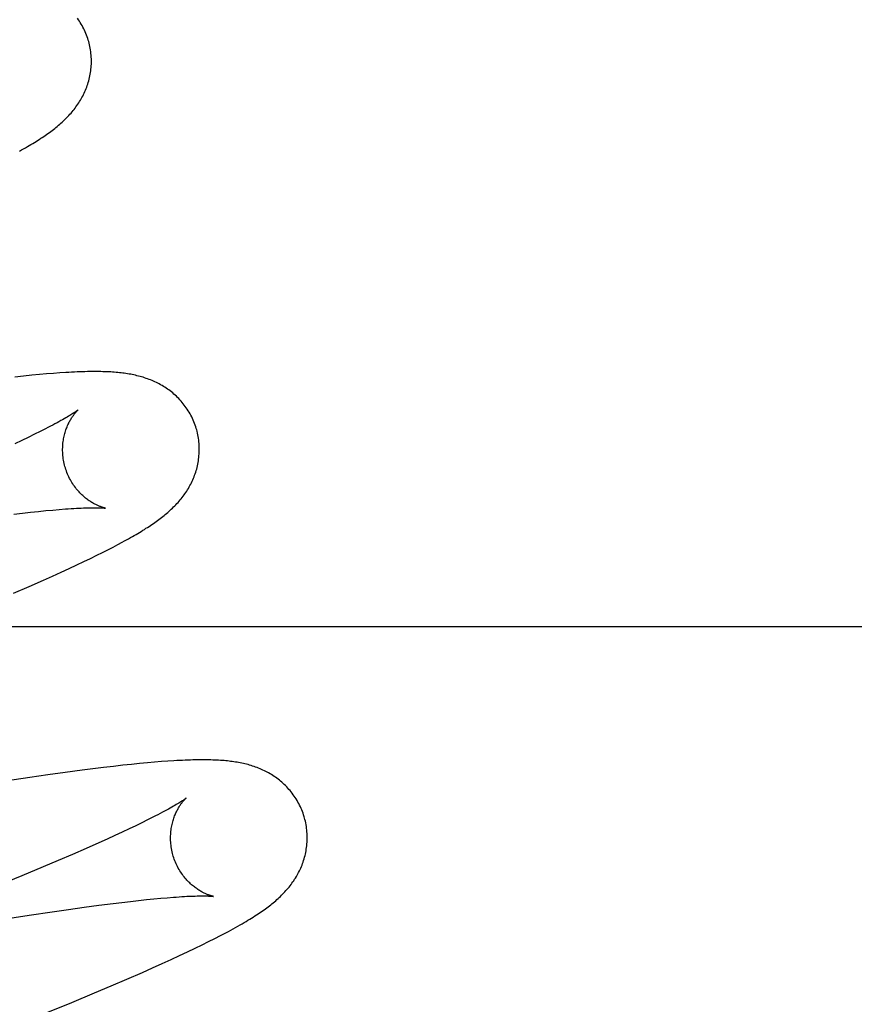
# Model space of a CAD drawing. Header units: inches. Extents: x 0 to 268, y 0 to 174.
# Tile 34 of 92: x 91.195 to 91.318, y 88.11 to 88.254. Entities that reach past the tile are written whole.
import ezdxf

# ---------------------------------------------------------------- set-up
doc = ezdxf.new("R2010")
doc.units = ezdxf.units.IN
doc.header["$LTSCALE"] = 14.749625
doc.header["$MEASUREMENT"] = 0
doc.linetypes.add('HIDDEN', pattern=[0.2, 0.1, -0.1])
doc.layers.add('DEFAULT_2', color=8, linetype='HIDDEN')

msp = doc.modelspace()

# ---------------------------------------------------------------- linework, layer by layer
at = {"layer": 'DEFAULT_2', "color": 8, "linetype": 'HIDDEN'}
for p, q in [((91.19605, 88.20174), (91.19477, 88.20161)), ((91.19725, 88.20186), (91.19605, 88.20174)), ((91.19837, 88.20197), (91.19725, 88.20186)), ((91.19943, 88.20206), (91.19837, 88.20197)), ((91.20042, 88.20214), (91.19943, 88.20206)), ((91.20136, 88.20221), (91.20042, 88.20214)), ((91.19765, 88.19323), (91.19675, 88.19279)), ((91.19849, 88.19364), (91.19765, 88.19323)), ((91.19927, 88.19404), (91.19849, 88.19364)), ((91.19579, 88.19233), (91.19477, 88.19186)), ((91.19675, 88.19279), (91.19579, 88.19233)), ((91.19463, 88.18156), (91.19589, 88.1817)), ((91.19589, 88.1817), (91.19708, 88.18184)), ((91.19708, 88.18184), (91.19822, 88.18196)), ((91.19822, 88.18196), (91.1993, 88.18207)), ((91.1993, 88.18207), (91.20032, 88.18216)), ((91.20032, 88.18216), (91.20128, 88.18224)), ((91.20915, 88.17674), (91.20984, 88.1771)), ((91.20984, 88.1771), (91.2105, 88.17746)), ((91.20676, 88.17553), (91.20761, 88.17595)), ((91.20761, 88.17595), (91.2084, 88.17635)), ((91.2084, 88.17635), (91.20915, 88.17674)), ((91.20273, 88.17361), (91.20384, 88.17412)), ((91.20384, 88.17412), (91.20488, 88.17462)), ((91.20488, 88.17462), (91.20585, 88.17508)), ((91.20585, 88.17508), (91.20676, 88.17553)), ((91.2003, 88.1725), (91.20156, 88.17307)), ((91.20156, 88.17307), (91.20273, 88.17361)), ((91.19686, 88.17097), (91.19898, 88.17191)), ((91.19898, 88.17191), (91.2003, 88.1725)), ((91.19459, 88.16999), (91.19686, 88.17097)), ((91.03969, 88.16512), (91.53969, 88.16512)), ((91.21622, 88.14535), (91.21523, 88.14527)), ((91.21716, 88.14542), (91.21622, 88.14535)), ((91.20461, 88.1441), (91.20214, 88.14377)), ((91.20621, 88.1443), (91.20461, 88.1441)), ((91.20774, 88.14449), (91.20621, 88.1443)), ((91.20919, 88.14466), (91.20774, 88.14449)), ((91.21056, 88.14482), (91.20919, 88.14466)), ((91.21184, 88.14495), (91.21056, 88.14482)), ((91.21304, 88.14507), (91.21184, 88.14495)), ((91.21417, 88.14518), (91.21304, 88.14507)), ((91.21523, 88.14527), (91.21417, 88.14518)), ((91.19699, 88.14304), (91.19337, 88.1425)), ((91.1996, 88.14341), (91.19699, 88.14304)), ((91.20214, 88.14377), (91.1996, 88.14341)), ((91.21421, 88.13682), (91.21336, 88.1364)), ((91.21499, 88.13721), (91.21421, 88.13682)), ((91.2115, 88.1355), (91.21048, 88.13503)), ((91.21246, 88.13596), (91.2115, 88.1355)), ((91.21336, 88.1364), (91.21246, 88.13596)), ((91.20827, 88.13401), (91.20709, 88.13348)), ((91.2094, 88.13453), (91.20827, 88.13401)), ((91.21048, 88.13503), (91.2094, 88.13453)), ((91.20521, 88.13265), (91.20322, 88.13178)), ((91.20709, 88.13348), (91.20521, 88.13265)), ((91.20322, 88.13178), (91.20112, 88.13088)), ((91.19892, 88.12995), (91.19582, 88.12865)), ((91.20112, 88.13088), (91.19892, 88.12995)), ((91.19582, 88.12865), (91.19255, 88.12731)), ((91.21289, 88.12505), (91.21403, 88.12517)), ((91.21403, 88.12517), (91.21511, 88.12528)), ((91.21511, 88.12528), (91.21613, 88.12537)), ((91.21613, 88.12537), (91.21708, 88.12545)), ((91.20023, 88.12339), (91.20262, 88.12374)), ((91.20262, 88.12374), (91.20491, 88.12406)), ((91.20491, 88.12406), (91.20708, 88.12435)), ((91.20708, 88.12435), (91.20914, 88.12461)), ((91.20914, 88.12461), (91.21045, 88.12477)), ((91.21045, 88.12477), (91.2117, 88.12491)), ((91.2117, 88.12491), (91.21289, 88.12505)), ((91.19246, 88.12222), (91.19688, 88.1229)), ((91.19688, 88.1229), (91.20023, 88.12339)), ((91.22313, 88.11902), (91.22403, 88.11948)), ((91.22403, 88.11948), (91.22487, 88.11991)), ((91.22004, 88.11753), (91.22114, 88.11805)), ((91.22114, 88.11805), (91.22217, 88.11855)), ((91.22217, 88.11855), (91.22313, 88.11902)), ((91.21763, 88.1164), (91.21887, 88.11698)), ((91.21887, 88.11698), (91.22004, 88.11753)), ((91.21345, 88.11453), (91.21491, 88.11518)), ((91.21491, 88.11518), (91.21631, 88.1158)), ((91.21631, 88.1158), (91.21763, 88.1164)), ((91.21118, 88.11354), (91.21345, 88.11453)), ((91.20644, 88.11152), (91.20885, 88.11254)), ((91.20885, 88.11254), (91.21118, 88.11354)), ((91.2031, 88.11013), (91.20644, 88.11152)), ((91.19961, 88.10869), (91.2031, 88.11013))]:
    msp.add_line(p, q, dxfattribs=at)
for points in [[(91.20559, 88.25067), (91.20552, 88.25089), (91.20545, 88.25113), (91.20536, 88.25138), (91.20527, 88.25162), (91.20518, 88.25186), (91.20508, 88.2521), (91.20497, 88.25233), (91.20486, 88.25256), (91.20474, 88.25279), (91.20462, 88.25302), (91.20449, 88.25324), (91.20436, 88.25346), (91.20422, 88.25367), (91.20408, 88.25388), (91.20394, 88.25409)], [(91.19546, 88.23466), (91.19576, 88.23483), (91.19605, 88.23499), (91.19633, 88.23515), (91.19661, 88.23531), (91.19687, 88.23547), (91.19713, 88.23563), (91.19739, 88.23578), (91.19764, 88.23593), (91.19788, 88.23608), (91.19811, 88.23623), (91.19835, 88.23638), (91.19857, 88.23653), (91.19879, 88.23667), (91.19901, 88.23682), (91.19922, 88.23696), (91.19943, 88.23711), (91.19963, 88.23725), (91.19983, 88.2374), (91.20003, 88.23754), (91.20023, 88.23769), (91.20042, 88.23783), (91.20061, 88.23798), (91.20079, 88.23813), (91.20097, 88.23828), (91.20116, 88.23843), (91.20134, 88.23858), (91.20151, 88.23873), (91.20169, 88.23889), (91.20186, 88.23905), (91.20203, 88.23921), (91.2022, 88.23937), (91.20236, 88.23954), (91.20253, 88.23971), (91.20269, 88.23988), (91.20284, 88.24005), (91.203, 88.24022), (91.20315, 88.2404), (91.2033, 88.24058), (91.20344, 88.24076), (91.20359, 88.24095), (91.20372, 88.24113), (91.20386, 88.24132), (91.20399, 88.24151), (91.20412, 88.2417), (91.20424, 88.2419), (91.20437, 88.2421), (91.20448, 88.2423), (91.2046, 88.24251), (91.20471, 88.24272), (91.20482, 88.24293), (91.20492, 88.24314), (91.20502, 88.24336), (91.20511, 88.24358), (91.2052, 88.2438), (91.20529, 88.24402), (91.20537, 88.24424), (91.20544, 88.24447), (91.20551, 88.2447), (91.20558, 88.24493), (91.20564, 88.24517), (91.2057, 88.24541), (91.20575, 88.24565), (91.2058, 88.24589), (91.20584, 88.24614), (91.20588, 88.24638), (91.20591, 88.24663), (91.20593, 88.24689), (91.20595, 88.24714), (91.20597, 88.24739), (91.20597, 88.24765), (91.20597, 88.2479), (91.20597, 88.24816), (91.20596, 88.24842), (91.20594, 88.24868), (91.20592, 88.24893), (91.20589, 88.24919), (91.20585, 88.24945), (91.20581, 88.2497), (91.20576, 88.24996), (91.2057, 88.25021), (91.20564, 88.25046), (91.20559, 88.25067)], [(91.22138, 88.19388), (91.22131, 88.1941), (91.22124, 88.19434), (91.22115, 88.19459), (91.22106, 88.19483), (91.22097, 88.19507), (91.22087, 88.19531), (91.22076, 88.19555), (91.22065, 88.19578), (91.22053, 88.19601), (91.22041, 88.19624), (91.22028, 88.19646), (91.22014, 88.19668), (91.22001, 88.19689), (91.21986, 88.1971), (91.21972, 88.19731), (91.21957, 88.19751), (91.21941, 88.19771), (91.21925, 88.1979), (91.21909, 88.19809), (91.21892, 88.19828), (91.21875, 88.19846), (91.21858, 88.19863), (91.21841, 88.1988), (91.21823, 88.19896), (91.21805, 88.19912), (91.21787, 88.19928), (91.21768, 88.19943), (91.2175, 88.19958), (91.21731, 88.19972), (91.21711, 88.19986), (91.21692, 88.19999), (91.21672, 88.20012), (91.21652, 88.20025), (91.21632, 88.20037), (91.21611, 88.20048), (91.21591, 88.2006), (91.2157, 88.20071), (91.21549, 88.20081), (91.21528, 88.20091), (91.21507, 88.201), (91.21486, 88.2011), (91.21464, 88.20118), (91.21443, 88.20127), (91.21421, 88.20135), (91.21399, 88.20142), (91.21377, 88.2015), (91.21354, 88.20157), (91.21332, 88.20164), (91.21309, 88.2017), (91.21287, 88.20176), (91.21264, 88.20181), (91.21241, 88.20187), (91.21219, 88.20192), (91.21196, 88.20196), (91.21173, 88.20201), (91.2115, 88.20205), (91.21126, 88.20209), (91.21103, 88.20212), (91.21079, 88.20216), (91.21056, 88.20219), (91.21032, 88.20222), (91.21007, 88.20224), (91.20983, 88.20227), (91.20958, 88.20229), (91.20932, 88.20231), (91.20906, 88.20233), (91.2088, 88.20235), (91.20852, 88.20236), (91.20824, 88.20237), (91.20796, 88.20238), (91.20766, 88.20239), (91.20736, 88.2024), (91.20705, 88.20241), (91.20673, 88.20241), (91.20641, 88.20241), (91.20608, 88.20241), (91.20574, 88.2024), (91.20539, 88.2024), (91.20503, 88.20239), (91.20466, 88.20238), (91.20428, 88.20237), (91.2039, 88.20235), (91.2035, 88.20234), (91.20309, 88.20232), (91.20268, 88.20229), (91.20225, 88.20227), (91.20136, 88.20221)], [(91.20406, 88.19682), (91.20405, 88.19681), (91.20403, 88.1968), (91.20401, 88.19678), (91.20398, 88.19676), (91.20394, 88.19673), (91.20389, 88.1967), (91.20383, 88.19665), (91.20377, 88.1966), (91.20369, 88.19655), (91.20359, 88.19649), (91.20349, 88.19642), (91.20338, 88.19634), (91.20325, 88.19626), (91.20311, 88.19617), (91.20296, 88.19608), (91.2028, 88.19598), (91.20262, 88.19587), (91.20243, 88.19575), (91.20222, 88.19563), (91.202, 88.1955), (91.20176, 88.19537), (91.2015, 88.19523), (91.20123, 88.19508), (91.20095, 88.19492), (91.20064, 88.19476), (91.20032, 88.19459), (91.19999, 88.19441), (91.19963, 88.19423), (91.19927, 88.19404)], [(91.20211, 88.18853), (91.20205, 88.18872), (91.202, 88.18896), (91.20195, 88.18919), (91.2019, 88.18943), (91.20187, 88.18966), (91.20184, 88.1899), (91.20181, 88.19013), (91.20179, 88.19037), (91.20178, 88.1906), (91.20177, 88.19083), (91.20177, 88.19106), (91.20178, 88.19128), (91.20179, 88.19151), (91.2018, 88.19173), (91.20182, 88.19194), (91.20185, 88.19216), (91.20188, 88.19236), (91.20191, 88.19257), (91.20195, 88.19277), (91.20199, 88.19297), (91.20204, 88.19316), (91.20209, 88.19334), (91.20214, 88.19352), (91.20219, 88.1937), (91.20225, 88.19387), (91.20231, 88.19403), (91.20237, 88.19419), (91.20243, 88.19435), (91.20249, 88.1945), (91.20255, 88.19464), (91.20262, 88.19478), (91.20268, 88.19492), (91.20275, 88.19504), (91.20282, 88.19517), (91.20288, 88.19529), (91.20295, 88.1954), (91.20302, 88.19551), (91.20308, 88.19562), (91.20315, 88.19572), (91.20321, 88.19582), (91.20328, 88.19591), (91.20334, 88.196), (91.2034, 88.19608), (91.20346, 88.19616), (91.20352, 88.19624), (91.20358, 88.19631), (91.20363, 88.19638), (91.20369, 88.19644), (91.20374, 88.1965), (91.20379, 88.19655), (91.20383, 88.1966), (91.20387, 88.19665), (91.20391, 88.19669), (91.20395, 88.19672), (91.20398, 88.19675), (91.204, 88.19677), (91.20403, 88.19679), (91.20404, 88.19681), (91.20405, 88.19682), (91.20406, 88.19682)], [(91.2105, 88.17746), (91.21081, 88.17763), (91.21111, 88.17779), (91.21141, 88.17796), (91.21169, 88.17812), (91.21197, 88.17828), (91.21224, 88.17843), (91.21251, 88.17859), (91.21276, 88.17874), (91.21301, 88.17889), (91.21326, 88.17904), (91.2135, 88.17919), (91.21373, 88.17933), (91.21396, 88.17948), (91.21419, 88.17962), (91.21441, 88.17977), (91.21463, 88.17991), (91.21484, 88.18005), (91.21505, 88.1802), (91.21525, 88.18034), (91.21546, 88.18048), (91.21566, 88.18063), (91.21585, 88.18077), (91.21604, 88.18092), (91.21623, 88.18106), (91.21642, 88.18121), (91.21661, 88.18135), (91.21679, 88.1815), (91.21697, 88.18165), (91.21715, 88.18181), (91.21732, 88.18196), (91.2175, 88.18212), (91.21767, 88.18228), (91.21784, 88.18244), (91.21801, 88.1826), (91.21817, 88.18277), (91.21833, 88.18293), (91.21849, 88.1831), (91.21865, 88.18328), (91.21881, 88.18345), (91.21896, 88.18363), (91.21911, 88.18381), (91.21925, 88.18399), (91.21939, 88.18417), (91.21953, 88.18436), (91.21966, 88.18455), (91.21979, 88.18474), (91.21992, 88.18493), (91.22004, 88.18513), (91.22017, 88.18533), (91.22028, 88.18553), (91.2204, 88.18573), (91.22051, 88.18594), (91.22062, 88.18615), (91.22072, 88.18637), (91.22082, 88.18658), (91.22091, 88.1868), (91.221, 88.18702), (91.22108, 88.18724), (91.22116, 88.18746), (91.22124, 88.18769), (91.22131, 88.18792), (91.22138, 88.18815), (91.22144, 88.18839), (91.22149, 88.18863), (91.22155, 88.18887), (91.22159, 88.18911), (91.22163, 88.18936), (91.22167, 88.1896), (91.2217, 88.18985), (91.22172, 88.1901), (91.22174, 88.19036), (91.22176, 88.19061), (91.22176, 88.19086), (91.22176, 88.19112), (91.22176, 88.19138), (91.22175, 88.19163), (91.22173, 88.19189), (91.22171, 88.19215), (91.22168, 88.1924), (91.22164, 88.19266), (91.2216, 88.19291), (91.22155, 88.19317), (91.22149, 88.19342), (91.22143, 88.19367), (91.22138, 88.19388)], [(91.20805, 88.18243), (91.20806, 88.18243), (91.20805, 88.18243), (91.20804, 88.18243), (91.20802, 88.18243), (91.20799, 88.18244), (91.20796, 88.18245), (91.20791, 88.18246), (91.20787, 88.18247), (91.20781, 88.18248), (91.20776, 88.1825), (91.20769, 88.18252), (91.20762, 88.18254), (91.20755, 88.18256), (91.20747, 88.18259), (91.20739, 88.18262), (91.2073, 88.18265), (91.20721, 88.18268), (91.20712, 88.18272), (91.20702, 88.18276), (91.20692, 88.1828), (91.20682, 88.18285), (91.20671, 88.1829), (91.20661, 88.18295), (91.20649, 88.18301), (91.20638, 88.18307), (91.20627, 88.18313), (91.20615, 88.1832), (91.20603, 88.18327), (91.2059, 88.18335), (91.20578, 88.18343), (91.20565, 88.18352), (91.20552, 88.18361), (91.20539, 88.1837), (91.20526, 88.1838), (91.20512, 88.18391), (91.20499, 88.18402), (91.20485, 88.18414), (91.20472, 88.18426), (91.20458, 88.18439), (91.20444, 88.18452), (91.2043, 88.18466), (91.20417, 88.18481), (91.20403, 88.18496), (91.2039, 88.18512), (91.20376, 88.18528), (91.20363, 88.18545), (91.2035, 88.18563), (91.20337, 88.18581), (91.20325, 88.18599), (91.20313, 88.18618), (91.20301, 88.18638), (91.2029, 88.18658), (91.20279, 88.18678), (91.20269, 88.18699), (91.20259, 88.18721), (91.20249, 88.18742), (91.2024, 88.18764), (91.20232, 88.18787), (91.20224, 88.1881), (91.20217, 88.18833), (91.20211, 88.18853)], [(91.20128, 88.18224), (91.20218, 88.18231), (91.2026, 88.18234), (91.20301, 88.18237), (91.2034, 88.1824), (91.20378, 88.18242), (91.20414, 88.18244), (91.20448, 88.18245), (91.20481, 88.18247), (91.20511, 88.18248), (91.2054, 88.18249), (91.20568, 88.18249), (91.20593, 88.1825), (91.20617, 88.1825), (91.20639, 88.1825), (91.20659, 88.1825), (91.20678, 88.1825), (91.20695, 88.18249), (91.20711, 88.18249), (91.20725, 88.18249), (91.20738, 88.18248), (91.2075, 88.18247), (91.20761, 88.18247), (91.2077, 88.18246), (91.20778, 88.18246), (91.20785, 88.18245), (91.20791, 88.18244), (91.20796, 88.18244), (91.208, 88.18243), (91.20803, 88.18243), (91.20805, 88.18243), (91.20805, 88.18243)], [(91.23717, 88.13709), (91.23711, 88.1373), (91.23703, 88.13755), (91.23694, 88.1378), (91.23685, 88.13804), (91.23676, 88.13828), (91.23666, 88.13852), (91.23655, 88.13876), (91.23644, 88.13899), (91.23632, 88.13922), (91.2362, 88.13944), (91.23607, 88.13967), (91.23594, 88.13989), (91.2358, 88.1401), (91.23566, 88.14031), (91.23551, 88.14052), (91.23536, 88.14072), (91.2352, 88.14092), (91.23504, 88.14111), (91.23488, 88.1413), (91.23472, 88.14148), (91.23455, 88.14166), (91.23438, 88.14184), (91.2342, 88.14201), (91.23402, 88.14217), (91.23384, 88.14233), (91.23366, 88.14249), (91.23348, 88.14264), (91.23329, 88.14278), (91.2331, 88.14293), (91.23291, 88.14306), (91.23271, 88.1432), (91.23251, 88.14333), (91.23231, 88.14345), (91.23211, 88.14357), (91.23191, 88.14369), (91.2317, 88.1438), (91.23149, 88.14391), (91.23128, 88.14402), (91.23107, 88.14412), (91.23086, 88.14421), (91.23065, 88.1443), (91.23044, 88.14439), (91.23022, 88.14447), (91.23, 88.14456), (91.22978, 88.14463), (91.22956, 88.14471), (91.22934, 88.14478), (91.22911, 88.14484), (91.22889, 88.14491), (91.22866, 88.14497), (91.22844, 88.14502), (91.22821, 88.14507), (91.22798, 88.14512), (91.22775, 88.14517), (91.22752, 88.14521), (91.22729, 88.14526), (91.22706, 88.14529), (91.22683, 88.14533), (91.22659, 88.14536), (91.22635, 88.14539), (91.22611, 88.14542), (91.22587, 88.14545), (91.22563, 88.14547), (91.22538, 88.1455), (91.22512, 88.14552), (91.22486, 88.14554), (91.22459, 88.14555), (91.22432, 88.14557), (91.22404, 88.14558), (91.22375, 88.14559), (91.22346, 88.1456), (91.22316, 88.14561), (91.22285, 88.14561), (91.22253, 88.14562), (91.22221, 88.14562), (91.22188, 88.14562), (91.22154, 88.14561), (91.22119, 88.14561), (91.22083, 88.1456), (91.22046, 88.14559), (91.22008, 88.14558), (91.2197, 88.14556), (91.2193, 88.14554), (91.21889, 88.14552), (91.21848, 88.1455), (91.21805, 88.14548), (91.21716, 88.14542)], [(91.21985, 88.14003), (91.21984, 88.14002), (91.21983, 88.14001), (91.2198, 88.13999), (91.21977, 88.13997), (91.21973, 88.13994), (91.21968, 88.13991), (91.21963, 88.13986), (91.21956, 88.13981), (91.21948, 88.13976), (91.21938, 88.13969), (91.21928, 88.13963), (91.21917, 88.13955), (91.21904, 88.13947), (91.2189, 88.13938), (91.21875, 88.13928), (91.21858, 88.13918), (91.21839, 88.13907), (91.2182, 88.13895), (91.21798, 88.13883), (91.21775, 88.1387), (91.21751, 88.13856), (91.21725, 88.13841), (91.21697, 88.13826), (91.21668, 88.1381), (91.21638, 88.13794), (91.21605, 88.13776), (91.21572, 88.13759), (91.21536, 88.1374), (91.21499, 88.13721)], [(91.2179, 88.13173), (91.21785, 88.13193), (91.21779, 88.13217), (91.21774, 88.1324), (91.2177, 88.13264), (91.21766, 88.13287), (91.21763, 88.13311), (91.2176, 88.13334), (91.21758, 88.13357), (91.21757, 88.13381), (91.21756, 88.13404), (91.21756, 88.13426), (91.21757, 88.13449), (91.21758, 88.13471), (91.21759, 88.13493), (91.21761, 88.13515), (91.21764, 88.13536), (91.21767, 88.13557), (91.2177, 88.13578), (91.21774, 88.13598), (91.21778, 88.13617), (91.21783, 88.13636), (91.21788, 88.13655), (91.21793, 88.13673), (91.21798, 88.1369), (91.21804, 88.13707), (91.21809, 88.13724), (91.21815, 88.1374), (91.21822, 88.13755), (91.21828, 88.1377), (91.21834, 88.13785), (91.21841, 88.13799), (91.21847, 88.13812), (91.21854, 88.13825), (91.21861, 88.13837), (91.21867, 88.13849), (91.21874, 88.13861), (91.2188, 88.13872), (91.21887, 88.13883), (91.21894, 88.13893), (91.219, 88.13902), (91.21906, 88.13912), (91.21913, 88.13921), (91.21919, 88.13929), (91.21925, 88.13937), (91.21931, 88.13945), (91.21937, 88.13952), (91.21942, 88.13958), (91.21948, 88.13965), (91.21953, 88.13971), (91.21958, 88.13976), (91.21962, 88.13981), (91.21966, 88.13985), (91.2197, 88.13989), (91.21974, 88.13993), (91.21977, 88.13996), (91.21979, 88.13998), (91.21982, 88.14), (91.21983, 88.14002), (91.21984, 88.14003), (91.21985, 88.14003)], [(91.22487, 88.11991), (91.22527, 88.12012), (91.22565, 88.12032), (91.22603, 88.12052), (91.22639, 88.12072), (91.22674, 88.12091), (91.22708, 88.1211), (91.2274, 88.12128), (91.22772, 88.12146), (91.22803, 88.12164), (91.22832, 88.12181), (91.22861, 88.12198), (91.22888, 88.12214), (91.22915, 88.12231), (91.2294, 88.12247), (91.22965, 88.12262), (91.2299, 88.12278), (91.23013, 88.12293), (91.23036, 88.12308), (91.23059, 88.12323), (91.2308, 88.12338), (91.23102, 88.12353), (91.23123, 88.12368), (91.23143, 88.12382), (91.23163, 88.12397), (91.23183, 88.12412), (91.23202, 88.12426), (91.23221, 88.12441), (91.23239, 88.12456), (91.23258, 88.12471), (91.23276, 88.12486), (91.23294, 88.12501), (91.23311, 88.12517), (91.23329, 88.12533), (91.23346, 88.12548), (91.23363, 88.12564), (91.23379, 88.12581), (91.23396, 88.12597), (91.23412, 88.12614), (91.23428, 88.12631), (91.23444, 88.12648), (91.23459, 88.12666), (91.23475, 88.12683), (91.23489, 88.12701), (91.23504, 88.1272), (91.23518, 88.12738), (91.23532, 88.12756), (91.23545, 88.12775), (91.23558, 88.12794), (91.23571, 88.12814), (91.23583, 88.12833), (91.23596, 88.12853), (91.23607, 88.12874), (91.23619, 88.12894), (91.2363, 88.12915), (91.2364, 88.12936), (91.23651, 88.12957), (91.2366, 88.12979), (91.2367, 88.13001), (91.23679, 88.13023), (91.23687, 88.13045), (91.23695, 88.13067), (91.23703, 88.1309), (91.2371, 88.13113), (91.23717, 88.13136), (91.23723, 88.1316), (91.23728, 88.13183), (91.23734, 88.13208), (91.23738, 88.13232), (91.23742, 88.13256), (91.23746, 88.13281), (91.23749, 88.13306), (91.23752, 88.13331), (91.23753, 88.13356), (91.23755, 88.13382), (91.23755, 88.13407), (91.23756, 88.13433), (91.23755, 88.13458), (91.23754, 88.13484), (91.23752, 88.1351), (91.2375, 88.13535), (91.23747, 88.13561), (91.23743, 88.13587), (91.23739, 88.13612), (91.23734, 88.13638), (91.23728, 88.13663), (91.23722, 88.13688), (91.23717, 88.13709)], [(91.22384, 88.12564), (91.22385, 88.12564), (91.22384, 88.12564), (91.22383, 88.12564), (91.22381, 88.12564), (91.22378, 88.12565), (91.22374, 88.12566), (91.2237, 88.12567), (91.22365, 88.12568), (91.2236, 88.12569), (91.22354, 88.12571), (91.22348, 88.12573), (91.22341, 88.12575), (91.22334, 88.12577), (91.22326, 88.1258), (91.22317, 88.12583), (91.22309, 88.12586), (91.223, 88.12589), (91.2229, 88.12593), (91.22281, 88.12597), (91.22271, 88.12601), (91.22261, 88.12606), (91.2225, 88.12611), (91.22239, 88.12616), (91.22228, 88.12622), (91.22217, 88.12628), (91.22205, 88.12634), (91.22193, 88.12641), (91.22181, 88.12648), (91.22169, 88.12656), (91.22156, 88.12664), (91.22144, 88.12673), (91.22131, 88.12682), (91.22117, 88.12692), (91.22104, 88.12702), (91.22091, 88.12712), (91.22077, 88.12723), (91.22064, 88.12735), (91.2205, 88.12747), (91.22037, 88.1276), (91.22023, 88.12773), (91.22009, 88.12787), (91.21996, 88.12802), (91.21982, 88.12817), (91.21968, 88.12833), (91.21955, 88.12849), (91.21942, 88.12866), (91.21929, 88.12884), (91.21916, 88.12902), (91.21904, 88.1292), (91.21892, 88.12939), (91.2188, 88.12959), (91.21869, 88.12979), (91.21858, 88.12999), (91.21848, 88.1302), (91.21838, 88.13042), (91.21828, 88.13063), (91.21819, 88.13085), (91.21811, 88.13108), (91.21803, 88.1313), (91.21796, 88.13153), (91.2179, 88.13173)], [(91.21708, 88.12545), (91.21798, 88.12552), (91.2184, 88.12555), (91.21881, 88.12558), (91.2192, 88.1256), (91.21958, 88.12563), (91.21994, 88.12565), (91.22028, 88.12566), (91.22059, 88.12567), (91.22089, 88.12569), (91.22118, 88.12569), (91.22144, 88.1257), (91.22169, 88.1257), (91.22191, 88.12571), (91.22213, 88.12571), (91.22232, 88.12571), (91.22251, 88.12571), (91.22268, 88.1257), (91.22283, 88.1257), (91.22297, 88.1257), (91.2231, 88.12569), (91.22322, 88.12569), (91.22333, 88.12568), (91.22343, 88.12568), (91.22351, 88.12567), (91.22359, 88.12566), (91.22366, 88.12566), (91.22371, 88.12565), (91.22376, 88.12565), (91.22379, 88.12564), (91.22382, 88.12564), (91.22384, 88.12564), (91.22384, 88.12564)]]:
    msp.add_lwpolyline(points, dxfattribs=at)

doc.saveas('drawing.dxf')
